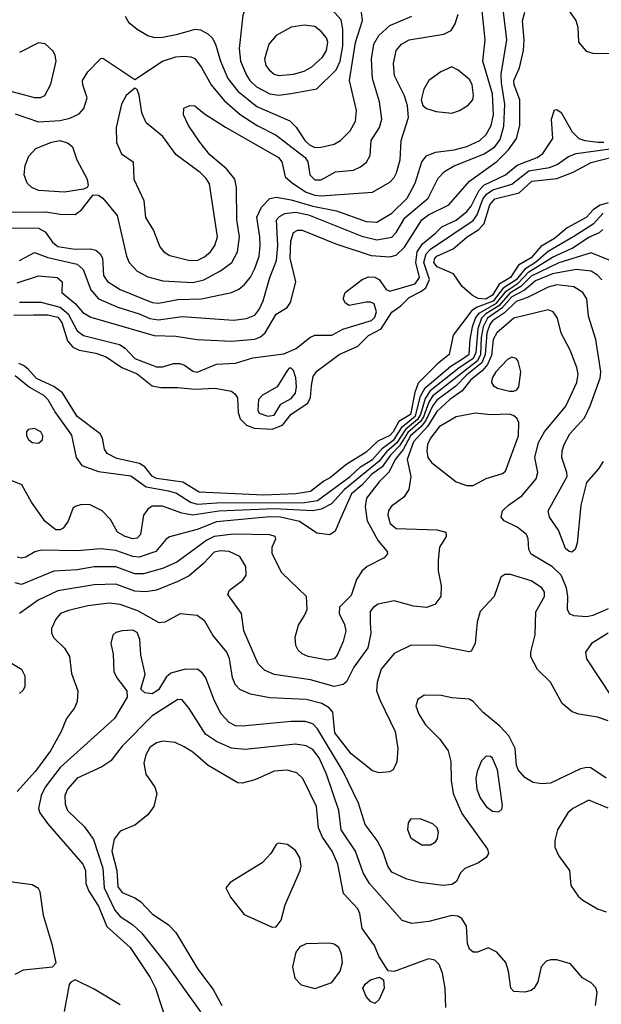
# Model space of a CAD drawing. Extents: x 1173029 to 1307123, y 522559 to 678521.
# Tile 14 of 256: x 1192456 to 1195173, y 540190 to 544789. Entities that reach past the tile are written whole.
import ezdxf

# ---------------------------------------------------------------- set-up
doc = ezdxf.new("R2010")
doc.units = 0

msp = doc.modelspace()

# ---------------------------------------------------------------- linework, layer by layer
at = {"layer": '0CON10XD'}
for points in [[(1192365, 543817.3), (1192545, 543816.1), (1192575, 543799), (1192609.4, 543749.4), (1192635, 543729.2), (1192715, 543717.1), (1192785, 543719), (1192812.7, 543712.7), (1192832.7, 543695), (1192842.6, 543675), (1192848.2, 543595), (1192865.9, 543565.9), (1192925, 543528.9), (1193075, 543469.1), (1193105, 543465.2), (1193195, 543483.1), (1193305.2, 543484.8), (1193445, 543515.4), (1193479.3, 543530.7), (1193507, 543553), (1193535, 543586.9), (1193555, 543626.9), (1193574.3, 543685), (1193579.3, 543735), (1193578.8, 543775), (1193563.7, 543866.3), (1193585.6, 543914.4), (1193625, 543954.6), (1193655, 543960.5), (1193725, 543948.4), (1193825, 543918.4), (1193936, 543896), (1194075, 543847), (1194125, 543844.3), (1194195, 543886.1), (1194266.6, 543955), (1194303.4, 544025), (1194335.2, 544124.8), (1194356.7, 544153.3), (1194398.9, 544171.1), (1194485, 544181.8), (1194545, 544196.6), (1194605.4, 544225), (1194635, 544253.6), (1194658.7, 544295), (1194669.8, 544345), (1194665, 544442.9), (1194618.9, 544595), (1194630.6, 544695), (1194614.8, 544845)], [(1193665, 544436.4), (1193725, 544444.4), (1193844.3, 544465.7), (1193935.2, 544555), (1193953.8, 544595), (1193964.9, 544665), (1193965.8, 544745.8), (1193957.9, 544787.9), (1193915, 544836.2), (1193855, 544865.7), (1193825, 544872.9), (1193644.2, 544875.8), (1193565, 544860), (1193525, 544844), (1193504.2, 544825.8), (1193498.8, 544811.2), (1193481.9, 544655), (1193487.4, 544595), (1193515, 544530.5), (1193530.8, 544505), (1193562.8, 544475), (1193625, 544443.5), (1193665, 544436.4)], [(1194998, 544865), (1195053.9, 544785), (1195062.5, 544755), (1195066.7, 544685), (1195102.6, 544642.6), (1195133.7, 544633.7), (1195325, 544629.7)], [(1192345, 543889.6), (1192578.5, 543891.5), (1192645, 543880.4), (1192715, 543879.6), (1192745, 543900.9), (1192799.5, 543970.5), (1192825, 543970), (1192845, 543955.7), (1192911.3, 543875), (1192954.7, 543684.7), (1192968.2, 543655), (1193005.6, 543615), (1193055, 543587.8), (1193125, 543569.4), (1193265, 543561.6), (1193315.8, 543574.2), (1193394.5, 543615.5), (1193447.3, 543655), (1193473.6, 543705), (1193483.2, 543775), (1193471, 543855), (1193468.8, 544005), (1193461.1, 544045), (1193422.2, 544092.2), (1193345, 544158.5), (1193297.8, 544217.8), (1193244.4, 544295), (1193222, 544345), (1193223.6, 544376.4), (1193251.7, 544388.3), (1193275, 544387.1), (1193319.8, 544349.8), (1193417.4, 544287.4), (1193664.5, 544145), (1193681.2, 544125), (1193697.1, 544055), (1193730, 544025), (1193795, 543983.9), (1193835, 543969), (1193865, 543966.5), (1194105, 543984.3), (1194185, 544030), (1194205, 544051.9), (1194215.6, 544074.4), (1194232.7, 544135), (1194237.7, 544225), (1194271.8, 544331.8), (1194267.3, 544387.3), (1194253.3, 544433.3), (1194206.7, 544526.7), (1194202.9, 544585), (1194215.5, 544645), (1194238.9, 544675), (1194275, 544694.7), (1194438.1, 544721.9), (1194470.9, 544739.1), (1194490.5, 544769.5), (1194504.7, 544815.3)], [(1192435, 544349.5), (1192545, 544312.8), (1192645, 544319.2), (1192690, 544330), (1192735, 544350), (1192756.7, 544375), (1192771.2, 544425), (1192751.2, 544485), (1192750.4, 544505), (1192774.7, 544545.3), (1192835, 544607.5), (1192845, 544610), (1192995, 544510), (1193122.9, 544595), (1193185, 544615.3), (1193225, 544618.9), (1193255, 544616.2), (1193275, 544607.3), (1193305, 544566.5), (1193350.5, 544485), (1193412.1, 544412.1), (1193485.7, 544345.7), (1193565, 544294.8), (1193655, 544249.8), (1193789.3, 544145), (1193802.6, 544125), (1193811.6, 544065), (1193835, 544040.6), (1193865, 544040.9), (1193930.8, 544079.2), (1194015, 544086.2), (1194048.4, 544101.6), (1194076.5, 544123.5), (1194092.7, 544155), (1194098.7, 544225), (1194137.3, 544285), (1194147.8, 544325), (1194137.4, 544405), (1194104.2, 544515), (1194099.8, 544605), (1194110.7, 544675), (1194133.5, 544715), (1194185, 544762.4), (1194288.5, 544805)], [(1192445, 543560.8), (1192545, 543592.8), (1192631.2, 543585), (1192655.6, 543565), (1192652.9, 543515), (1192715, 543463.4), (1192752.1, 543422.1), (1192789.1, 543399.1), (1193085, 543314.8), (1193185, 543311.2), (1193285, 543295.3), (1193445, 543287), (1193555, 543297.5), (1193581.5, 543308.5), (1193603.3, 543326.7), (1193655, 543413.1), (1193705.6, 543444.4), (1193721.1, 543468.9), (1193745.5, 543565), (1193719.8, 543675), (1193722.1, 543755), (1193735.2, 543794.8), (1193755, 543806.8), (1193775, 543805.9), (1193932.5, 543742.5), (1194097.6, 543687.6), (1194185, 543681.4), (1194215, 543689.4), (1194253.1, 543726.9), (1194335, 543855.2), (1194365, 543878), (1194461.5, 543925), (1194557.3, 544035), (1194685, 544127), (1194739, 544181), (1194776, 544235), (1194792.8, 544295), (1194792, 544415), (1194765.3, 544485), (1194763.9, 544505), (1194791.1, 544565), (1194808.8, 544645), (1194813.3, 544695), (1194805.5, 544784.5), (1194816.4, 544825)], [(1192456.2, 543665), (1192525, 543702), (1192588.6, 543678.6), (1192725, 543647), (1192752.4, 543622.4), (1192788.2, 543528.2), (1192825, 543485.8), (1192915, 543446), (1193015, 543414.8), (1193065, 543393.7), (1193105, 543387.4), (1193215, 543403.1), (1193455, 543385.8), (1193515, 543393.4), (1193555, 543409.6), (1193574.8, 543435.2), (1193594.3, 543475.7), (1193624, 543585), (1193655.4, 543664.6), (1193662.1, 543735), (1193656.4, 543855), (1193669.2, 543870.8), (1193695.4, 543884.6), (1193745, 543890.6), (1193805, 543877.1), (1194055, 543777.5), (1194125, 543761.6), (1194195, 543773.7), (1194215, 543795.3), (1194256, 543864), (1194364.7, 543955), (1194410.5, 544049.5), (1194439.9, 544080.1), (1194483.3, 544105), (1194625, 544163.2), (1194674.9, 544195.1), (1194700.6, 544229.4), (1194718.2, 544291.8), (1194722.1, 544395), (1194706.1, 544495), (1194705.7, 544534.3), (1194731.4, 544695), (1194715.3, 544825)], [(1192948.4, 544805), (1192965, 544778.2), (1193005, 544745.4), (1193055.7, 544715.7), (1193085, 544706.6), (1193125, 544707.5), (1193195, 544721.1), (1193275.8, 544745.8), (1193301.7, 544741.7), (1193335, 544723.8), (1193354.8, 544704.8), (1193371.6, 544675), (1193394.3, 544595), (1193428.3, 544515), (1193475, 544455.3), (1193563.7, 544383.7), (1193717.4, 544317.4), (1193747.9, 544287.9), (1193788.2, 544225), (1193810, 544205), (1193835, 544193)], [(1193835, 544193), (1193865, 544194.1), (1193925, 544208.6), (1193955.5, 544225), (1193999.3, 544270.7), (1194024.7, 544315.3), (1194029.1, 544365), (1193996.9, 544505), (1194025, 544682.5), (1194057.3, 544785), (1194051.8, 544835)], [(1193665, 544528.9), (1193735, 544534.2), (1193785, 544549.5), (1193821.2, 544568.8), (1193870.9, 544615), (1193889.6, 544645), (1193895.4, 544685), (1193888.8, 544705), (1193865, 544734.5), (1193835, 544757.3), (1193785, 544763.8), (1193724, 544755), (1193654.3, 544715.7), (1193620.4, 544675), (1193599.6, 544605), (1193606.7, 544575), (1193621.1, 544555), (1193645, 544534.6), (1193665, 544528.9)], [(1192358.7, 544468.7), (1192525, 544425.4), (1192553.8, 544426.2), (1192574.6, 544435.4), (1192602.4, 544487.6), (1192626.5, 544595), (1192622.6, 544622.6), (1192612.6, 544642.6), (1192575, 544677.1), (1192545, 544681.4), (1192455, 544636)], [(1194475, 544353.4), (1194510.6, 544365), (1194550.5, 544389.5), (1194573.1, 544415), (1194576.6, 544435), (1194569.5, 544485), (1194558.5, 544508.5), (1194504.3, 544554.3), (1194475, 544568.8), (1194423.8, 544546.2), (1194367.8, 544505), (1194343.5, 544465), (1194331.4, 544415), (1194339.1, 544389.1), (1194356.2, 544375), (1194401.1, 544361.1), (1194475, 544353.4)], [(1193285, 543664.7), (1193319, 543681), (1193346.9, 543705), (1193367.3, 543735), (1193379.7, 543775), (1193343.2, 544023.2), (1193327.9, 544047.9), (1193300, 544075), (1193187.7, 544157.7), (1193125, 544243.8), (1193047.4, 544307.4), (1193026.4, 544355), (1193015, 544436.7), (1193005, 544463.3), (1192995, 544470), (1192953.8, 544435), (1192931.2, 544395), (1192907.5, 544285), (1192908.6, 544215), (1192932.1, 544162.1), (1192985.9, 544125.9), (1192990, 544045), (1193036.5, 543945), (1193044.5, 543865), (1193081.1, 543805), (1193111.4, 543728.6), (1193128.9, 543705), (1193157.7, 543687.8), (1193245, 543665.3), (1193285, 543664.7)], [(1192455, 543470.2), (1192555, 543470.2), (1192646.2, 543446.2), (1192682.2, 543415), (1192725, 543335.8), (1192755, 543314.3), (1192922.3, 543272.3), (1192949.6, 543255), (1192995, 543207.3), (1193095, 543168.4), (1193125, 543167.7), (1193175, 543182.9), (1193203.8, 543183.8), (1193226, 543176), (1193265, 543147.5), (1193285, 543143.1), (1193375, 543179.6), (1193464.5, 543184.5), (1193545, 543209.4), (1193690.7, 543229.3), (1193747, 543253), (1193812, 543305), (1193834.6, 543315.4), (1193915, 543315.8), (1193965.6, 543344.4), (1194099.2, 543385), (1194115, 543400.4), (1194123.6, 543425), (1194111.7, 543461.7), (1194095, 543470), (1194075, 543470.6), (1193995, 543454), (1193978.8, 543465), (1193968, 543485), (1193976, 543515), (1194055.8, 543575), (1194085, 543587.7), (1194115, 543586.1), (1194135, 543575.5), (1194168.6, 543528.6), (1194185, 543521.4), (1194303.8, 543556.2), (1194323.7, 543585), (1194306.8, 543655), (1194313.1, 543705), (1194338.5, 543741.6), (1194398.5, 543791.5), (1194428.6, 543821.4), (1194495, 543852.4), (1194545, 543893.9), (1194565, 543918.4), (1194600.1, 543989.9), (1194624.3, 544015.7), (1194725, 544064.8), (1194780.2, 544109.8), (1194873.3, 544145), (1194900, 544165), (1194945.8, 544235), (1194940.8, 544325), (1194955, 544367.5), (1194965, 544370), (1194985.9, 544355.9), (1195036, 544265), (1195068.6, 544235), (1195096, 544225), (1195158, 544218), (1195185, 544217.5)], [(1192665, 543983.6), (1192545, 543991.1), (1192512.5, 544005), (1192491.8, 544025), (1192476.7, 544065), (1192481.9, 544108.1), (1192498.5, 544151.5), (1192532.2, 544187.8), (1192605, 544218), (1192644.7, 544225.3), (1192683.3, 544213.3), (1192703.1, 544195), (1192723.2, 544135), (1192772.1, 544045), (1192775.7, 544014.3), (1192771.2, 544005), (1192755, 543997.8), (1192665, 543983.6)], [(1192428.5, 543408.5), (1192520.2, 543410.2), (1192588.5, 543411.5), (1192635, 543400.2), (1192653.9, 543375), (1192679.1, 543289.1), (1192705, 543259), (1192735, 543245.9), (1192811.5, 543231.5), (1192860, 543215), (1192934.2, 543164.2), (1193005, 543134.8), (1193075, 543079.8), (1193115, 543071.6), (1193195, 543071.2), (1193275, 543062.8), (1193368.1, 543068.1), (1193445, 543054.1), (1193461.8, 543041.8), (1193473, 543023), (1193477.1, 542955), (1193485.7, 542925), (1193515, 542895.2), (1193551.4, 542881.3), (1193635, 542876.6), (1193684.6, 542895.4), (1193725, 542946.8), (1193801.5, 542998.5), (1193814.8, 543025.2), (1193818.8, 543081.2), (1193826.9, 543123.1), (1193845, 543147.6), (1193949.1, 543225), (1194036.3, 543263.7), (1194085, 543313.6), (1194144, 543346), (1194195, 543423.4), (1194237, 543453), (1194275, 543492.3), (1194330.7, 543519.3), (1194352.7, 543537.3), (1194370, 543575), (1194344.2, 543655), (1194354.2, 543695.8), (1194375, 543717.6), (1194575, 543851.7), (1194592.3, 543877.7), (1194619.4, 543950.6), (1194636.5, 543975), (1194666.1, 543993.9), (1194755, 544020.9), (1194835, 544084), (1194930.6, 544099.4), (1194966.7, 544113.3), (1195020.1, 544149.9), (1195055, 544164.5), (1195215, 544185.7)], [(1195205, 543933.2), (1195167.5, 543922.5), (1195136.9, 543903.1), (1195102.4, 543865), (1195013.2, 543816.8), (1194955, 543767.1), (1194889.7, 543730.3), (1194845, 543676.7), (1194786.8, 543643.2), (1194748.8, 543585), (1194695.9, 543554.1), (1194665, 543502.6), (1194634.3, 543484.3), (1194597.8, 543487.8), (1194570.9, 543500.9), (1194523.3, 543543.3), (1194482.3, 543602.3), (1194405.5, 543635), (1194390.9, 543655), (1194395, 543674.6), (1194405, 543684.3), (1194481, 543719), (1194545.8, 543775), (1194601.4, 543808.6), (1194625, 543837.3), (1194651.7, 543925), (1194675, 543952.3), (1194788.9, 543981.1), (1194847.8, 544035), (1194965, 544048.1), (1195042.2, 544077.8), (1195125, 544122.2), (1195235, 544149.7)], [(1195181.5, 543885), (1195135, 543834.1), (1195045, 543776.7)], [(1192435, 543126.6), (1192502.3, 543072.3), (1192567.7, 543035), (1192587.7, 543015), (1192623.6, 542953.6), (1192698.4, 542848.4), (1192720.8, 542745), (1192747.1, 542707.1), (1192825, 542678.4), (1192975, 542658.9), (1193046.7, 542606.7), (1193151.1, 542588.9), (1193188.4, 542578.4), (1193254.7, 542535), (1193285, 542525.8), (1193377.1, 542532.9), (1193786.1, 542533.9), (1193846.6, 542543.4), (1194000.7, 542655), (1194048.9, 542701.1), (1194105, 542735.7), (1194151.6, 542788.4), (1194205, 542828.3), (1194242.1, 542887.9), (1194305, 542938.7), (1194328.6, 543031.4), (1194349.7, 543070.3), (1194469.7, 543170.3), (1194525.2, 543204.8), (1194555, 543227.5), (1194559.6, 543295), (1194572, 543355), (1194585.7, 543395), (1194601.8, 543418.2), (1194683.2, 543465), (1194728.9, 543521.1), (1194785, 543558.8), (1194835, 543611), (1194945, 543679.8), (1195037.5, 543722.5), (1195115, 543774), (1195165.1, 543794.9), (1195180.2, 543809.8)], [(1195045, 543776.7), (1194924.2, 543705.8), (1194866.1, 543655), (1194815.2, 543624.8), (1194775, 543574.9), (1194715, 543535), (1194667.4, 543475), (1194592.7, 543447.3), (1194568.9, 543431.1), (1194481.3, 543315), (1194462.5, 543225), (1194408.5, 543181.5), (1194318.2, 543091.8), (1194301.3, 543048.7), (1194281.1, 542945), (1194226.8, 542913.2), (1194201, 542865), (1194185, 542847.6), (1194129.8, 542820.2), (1194075, 542769), (1193979.4, 542710.6), (1193908.8, 542651.2), (1193876.4, 542633.6), (1193814.8, 542584.8), (1193746.1, 542573.9), (1193595, 542568.1), (1193295, 542582.6), (1193218.6, 542628.6), (1193095, 542646.1), (1193075, 542657.8), (1193040.2, 542700.2), (1193016.7, 542716.7), (1192910.1, 542740.1), (1192865, 542763.5), (1192853.3, 542783.3), (1192844, 542834), (1192832.7, 542855), (1192725, 542936), (1192656.2, 543046.2), (1192616.6, 543076.6), (1192535, 543113.4), (1192496.3, 543156.3), (1192475, 543174), (1192452.8, 543182.8)], [(1195225, 543659.2), (1195125, 543700.2), (1194975, 543654), (1194845, 543591.5), (1194796.9, 543543.1), (1194745, 543511.7), (1194695, 543452.9), (1194633, 543415), (1194613.6, 543395), (1194595.9, 543345), (1194587, 543235), (1194575, 543206.6), (1194507.9, 543162.1), (1194373.9, 543056.1), (1194349.8, 543020.2), (1194328.2, 542945), (1194315, 542922.4), (1194257.7, 542875), (1194217.3, 542812.7), (1194169.8, 542770.2), (1194133.8, 542725), (1193973, 542595), (1193912.2, 542527.8), (1193865, 542503.7), (1193825, 542495.8), (1193645, 542505.1), (1193386.1, 542493.9), (1193264.9, 542474.9), (1193214.5, 542484.5), (1193122.7, 542517.3), (1193075, 542516.9), (1193055, 542503.8), (1193034, 542475), (1193021.1, 542385), (1193005, 542367.1), (1192985, 542363.9), (1192948.6, 542375), (1192912.9, 542395), (1192880, 542455), (1192841.2, 542495), (1192785, 542522.5), (1192745, 542524.2), (1192715, 542516.2), (1192705, 542506.7), (1192682.9, 542447.1), (1192659.2, 542415), (1192645, 542406.9), (1192625, 542406.9), (1192575, 542446), (1192511.5, 542535), (1192467.2, 542617.2), (1192385, 542649.5)], [(1195174.8, 543574.8), (1195155.6, 543595.6), (1195125, 543615.2), (1195055, 543622.3), (1194945, 543602.6), (1194865, 543569), (1194814.1, 543525.9), (1194755, 543495), (1194708.9, 543441.1), (1194642, 543395), (1194621, 543355), (1194611.4, 543305), (1194608.1, 543225), (1194594, 543196), (1194385, 543031.1), (1194367, 543003), (1194342.3, 542935), (1194328, 542912), (1194269.1, 542860.9), (1194231.1, 542798.9), (1194188.1, 542755), (1194149.2, 542700.8), (1194099.2, 542665), (1194055.1, 542614.9), (1194006.4, 542575), (1193956.7, 542463.3), (1193930, 542400), (1193905, 542383.8), (1193845, 542391.4), (1193763.3, 542445), (1193675, 542466.1), (1193625, 542466.7), (1193375, 542443.3), (1193285, 542407.9), (1193156.8, 542373.2), (1193138.6, 542361.4), (1193091.9, 542305), (1193015, 542279.4), (1192985, 542282.4), (1192905, 542309.8), (1192835, 542317.4), (1192725, 542308.3), (1192558.3, 542311.7), (1192526.7, 542303.3), (1192485, 542278.9), (1192465, 542274), (1192445, 542278.2)], [(1195181.2, 542725), (1195159.3, 542690.7), (1195103.1, 542626.9), (1195077.9, 542522.1), (1195060.4, 542345), (1195050.6, 542315), (1195035, 542302.2), (1195022, 542305), (1195005, 542320), (1194973.3, 542405), (1194931.5, 542465), (1194924.5, 542495), (1195012.7, 542655), (1195011.8, 542675), (1194988.2, 542745), (1194989.7, 542775), (1194999.3, 542805), (1195026.1, 542855), (1195095, 542929.1), (1195120.7, 542985), (1195166.9, 543115), (1195170.7, 543145), (1195147.5, 543295), (1195113.4, 543405), (1195105.3, 543485), (1195086.4, 543515), (1195045, 543541.8), (1194965, 543550.2), (1194925, 543540), (1194828.4, 543491.6), (1194775, 543472.9), (1194720.1, 543419.9), (1194665, 543382.3), (1194652, 543365), (1194638.5, 543325), (1194630.7, 543225), (1194614.1, 543185.9), (1194545, 543130.4), (1194493.2, 543076.8), (1194405, 543012.3), (1194385, 542984.3), (1194353, 542917.1), (1194331.1, 542888.9), (1194281.1, 542845), (1194247.6, 542782.4), (1194210.4, 542735), (1194182.7, 542677.3), (1194135, 542631.3), (1194076.3, 542555), (1194069.5, 542515), (1194079, 542449), (1194130.7, 542355), (1194172.5, 542305), (1194174.5, 542295), (1194158.1, 542275), (1194078.9, 542235), (1194055.4, 542215), (1194030, 542175), (1194005, 542100), (1193950, 542045), (1193947.8, 542015), (1193973.8, 541965), (1193980, 541935), (1193967.2, 541885), (1193939, 541821), (1193925, 541803.9), (1193895, 541797.5), (1193804, 541815), (1193775, 541827.8), (1193757.1, 541845), (1193746.4, 541866.4), (1193742.5, 541905), (1193759.1, 541960.9), (1193787, 542007), (1193799.4, 542035), (1193795.6, 542095), (1193681.2, 542205), (1193636.4, 542295), (1193635.6, 542325), (1193652.5, 542365), (1193650, 542375), (1193625, 542383.3), (1193455, 542386.2), (1193365, 542375.5), (1193331, 542359), (1193190.4, 542255), (1193124.2, 542225.8), (1193035, 542201.3), (1192995, 542200.4), (1192905, 542233.2), (1192805, 542233.1), (1192725, 542220.2), (1192616.6, 542213.4), (1192465, 542151.3), (1192435, 542158.9)], [(1195205, 542037.8), (1195133.5, 542006.5), (1195105, 542000.3), (1195045, 542004.6), (1195025, 542014.4), (1195015.6, 542035), (1195016.5, 542095), (1195010.2, 542135), (1194984.7, 542195), (1194945, 542234.2), (1194845, 542293.6), (1194833.8, 542315), (1194831.2, 542365), (1194822.7, 542385), (1194779.5, 542419.5), (1194719.3, 542449.3), (1194705.6, 542465), (1194711.5, 542495), (1194738.7, 542521.3), (1194803.1, 542566.9), (1194869.3, 542645), (1194876.6, 542675), (1194862.8, 542745), (1194879.7, 542815), (1194907.6, 542865), (1195006.6, 542983.4), (1195059.1, 543095), (1195064, 543134), (1195058, 543165), (1195027.3, 543245), (1194985.6, 543325), (1194968.2, 543395), (1194947.5, 543425), (1194925, 543434.4), (1194764.6, 543395), (1194685, 543326.6), (1194668.5, 543295), (1194659.6, 543220.4), (1194641.4, 543178.6), (1194618.7, 543151.3), (1194561.5, 543105), (1194523.1, 543055), (1194465, 543015.9), (1194405, 542959.9), (1194361.5, 542888.6), (1194295, 542816.9), (1194266.8, 542735), (1194284, 542655), (1194274.5, 542595), (1194251.2, 542558.8), (1194191.1, 542515), (1194178.8, 542495), (1194175.3, 542475), (1194186.7, 542436.7), (1194215, 542413.1), (1194407, 542407), (1194446.7, 542395), (1194448.8, 542375), (1194417.5, 542325), (1194411.1, 542265), (1194411.5, 542215), (1194425.6, 542145), (1194422.9, 542095), (1194395, 542058), (1194357, 542043), (1194295, 542050), (1194205, 542074.1), (1194130.4, 542059.6), (1194108.8, 542045), (1194094.1, 542025), (1194092.9, 541972.9), (1194096.4, 541923.7), (1194082.5, 541855), (1194016.7, 541765), (1193983.3, 541696.7), (1193966.7, 541683.3), (1193925, 541674.1), (1193815, 541705.7), (1193645, 541730.8), (1193600.6, 541750.6), (1193570.9, 541780.9), (1193503.5, 541935), (1193492.2, 542015), (1193428.1, 542105), (1193437.1, 542125), (1193498.8, 542171.2), (1193513.6, 542195), (1193513.1, 542235), (1193485, 542281.5), (1193435, 542305.7), (1193395, 542307.8), (1193365, 542301.7), (1193315, 542248.7), (1193247.8, 542192.2), (1193195.2, 542164.8), (1193095, 542124.7), (1193045, 542117.5), (1192995, 542119.4), (1192905, 542153.1), (1192805, 542149.1), (1192635, 542122.2), (1192542.7, 542077.3), (1192455.7, 542015)], [(1194743.7, 543053.7), (1194765, 543054.4), (1194778.9, 543061.1), (1194788.1, 543075), (1194797.3, 543145), (1194784.5, 543195), (1194775, 543207.5), (1194755, 543213.5), (1194735, 543201.5), (1194680.3, 543145), (1194662.5, 543115), (1194659.5, 543095), (1194669.2, 543079.2), (1194687.8, 543067.8), (1194743.7, 543053.7)], [(1193615, 542936.8), (1193645, 542942.6), (1193676, 542994), (1193725, 543020), (1193744.7, 543045), (1193749.3, 543075), (1193745.8, 543115.8), (1193735, 543150), (1193725, 543161.2), (1193715, 543161.2), (1193707, 543153), (1193659.4, 543075), (1193590, 543035), (1193572.2, 543015), (1193568.9, 542965), (1193575, 542951.9), (1193615, 542936.8)], [(1194575, 542613.3), (1194635, 542646.5), (1194710.9, 542669.1), (1194725, 542680), (1194786.8, 542845), (1194787.5, 542907.5), (1194778.1, 542928.1), (1194765, 542938.8), (1194745, 542946.2), (1194655, 542944.3), (1194585, 542952.2), (1194495, 542934.7), (1194415, 542888.2), (1194375.3, 542835), (1194360.6, 542805), (1194357.3, 542775), (1194363.2, 542745), (1194380.3, 542720.3), (1194495, 542630), (1194545, 542613.3), (1194575, 542613.3)], [(1192545, 542811.4), (1192562.9, 542827.1), (1192564.3, 542845), (1192555, 542864), (1192525, 542880), (1192496.7, 542875), (1192488.8, 542865), (1192488, 542845), (1192498.3, 542828.3), (1192515, 542814.2), (1192545, 542811.4)], [(1195205, 541514.3), (1195155, 541531.1), (1195067.5, 541545), (1195036.4, 541556.4), (1194990, 541595), (1194935.4, 541695.4), (1194874.4, 541754.4), (1194843.2, 541813.2), (1194843.1, 541835), (1194864.7, 541915.3), (1194866.3, 542023.7), (1194907.7, 542095), (1194908.2, 542115), (1194894.4, 542135), (1194845, 542167.7), (1194748.5, 542198.5), (1194722.9, 542197.1), (1194704.2, 542185.8), (1194672.5, 542095), (1194607.1, 542025), (1194592.9, 541975), (1194584.2, 541875), (1194565, 541840), (1194553.6, 541836.4), (1194405, 541866.2), (1194285, 541868.5), (1194205, 541829.1), (1194144.8, 541755.2), (1194125.4, 541695.4), (1194123.6, 541655), (1194139.7, 541609.7), (1194210, 541465), (1194222.9, 541385), (1194217.4, 541322.6), (1194201.2, 541285), (1194184.2, 541275.8), (1194135, 541271.1), (1194105, 541281.5), (1194005, 541360), (1193927.6, 541457.6), (1193918.2, 541555), (1193901.8, 541575), (1193867.8, 541595), (1193795, 541614.2), (1193625, 541622.4), (1193535, 541638.9), (1193485, 541660), (1193465, 541682.9), (1193450, 541715), (1193435.9, 541805), (1193424.1, 541835), (1193358.5, 541915), (1193320.5, 541980.5), (1193285, 542007.1), (1193205.6, 542014.4), (1193135, 541975.6), (1193107.9, 541972.1), (1193008.3, 542028.3), (1192925, 542057.1), (1192875, 542063.8), (1192775, 542051.9), (1192685, 542030), (1192647.1, 542015), (1192625, 541990), (1192604.4, 541945), (1192604.4, 541925), (1192615, 541904.2), (1192665, 541853.1), (1192689.5, 541815), (1192698.8, 541735), (1192728.5, 541655), (1192725.6, 541605), (1192712.5, 541575), (1192675.7, 541525), (1192650.5, 541465), (1192600.9, 541375), (1192530.7, 541279.3), (1192444.6, 541185)], [(1194126, 540955), (1194069.4, 541029.4), (1194039.2, 541129.2), (1193967.7, 541277.7), (1193847.1, 541477.1), (1193825, 541499.7), (1193790.5, 541510.5), (1193725, 541511.4), (1193495, 541489.6), (1193465, 541491.5), (1193435, 541506.5), (1193397.2, 541547.2), (1193365, 541611.4), (1193325.2, 541715.2), (1193308.7, 541738.7), (1193286.3, 541756.3), (1193225, 541754.7), (1193162.6, 541737.4), (1193141.2, 541718.8), (1193105, 541658.8), (1193075, 541640.9), (1193041.2, 541645), (1193023, 541663), (1193042.9, 541732.9), (1193022.7, 541822.7), (1193018.1, 541895), (1193005, 541927.3), (1192985, 541937.5), (1192935, 541934.4), (1192905, 541927.1), (1192891.2, 541915), (1192882.5, 541875), (1192892.9, 541825), (1192895.7, 541745), (1192910, 541715), (1192956.7, 541655), (1192958, 541625), (1192898.8, 541525), (1192645, 541296.6), (1192575.7, 541205), (1192557.4, 541165), (1192544.7, 541105), (1192550.4, 541085), (1192585.6, 541035.6), (1192750.6, 540845), (1192763.6, 540815), (1192765.9, 540755), (1192779.3, 540719.3), (1192825, 540648.5), (1192863.5, 540553.5), (1192972.8, 540455), (1193065.6, 540315.6), (1193090, 540265), (1193150, 540085)], [(1195204.3, 541924.3), (1195127.1, 541875), (1195099.4, 541835), (1195103.6, 541803.6), (1195221.4, 541625)], [(1192402.5, 541792.5), (1192465, 541756), (1192480, 541725), (1192480, 541675), (1192472.7, 541657.3), (1192455, 541642.5)], [(1195195, 541247.2), (1195124.1, 541294.1), (1195105, 541296.8), (1195075, 541289.6), (1194935, 541223.6), (1194895, 541219.5), (1194855, 541226.5), (1194815, 541250), (1194784.4, 541285), (1194776.6, 541306.6), (1194770.5, 541385), (1194740.9, 541445), (1194699.6, 541489.6), (1194619.2, 541555), (1194575, 541604), (1194555, 541615.8), (1194475, 541621.4), (1194425, 541632.9), (1194345, 541633.8), (1194315.9, 541614.1), (1194306, 541585), (1194320, 541545), (1194351.4, 541495), (1194419.4, 541429.4), (1194456.9, 541375), (1194470.4, 541325), (1194471.1, 541235), (1194480.9, 541175), (1194521.9, 541081.9), (1194641.5, 540915), (1194645.6, 540895), (1194634.7, 540875.3), (1194599.4, 540850.6), (1194536, 540824), (1194515.8, 540805), (1194495.8, 540764.2), (1194475, 540750), (1194435, 540745.7), (1194325, 540759.6), (1194265, 540774.7), (1194195, 540807.1), (1194175.3, 540835), (1194151.8, 540905), (1194126, 540955)], [(1195146.1, 540185), (1195153.3, 540245), (1195147.8, 540267.8), (1195125, 540290.6), (1195084.6, 540314.6), (1195028.6, 540378.6), (1194965, 540397.8), (1194935, 540398.6), (1194915, 540391.2), (1194892, 540365), (1194876, 540295), (1194858.8, 540265), (1194845, 540254.2), (1194815, 540247.5), (1194765, 540250.8), (1194750.8, 540265), (1194739.2, 540345), (1194727.1, 540385), (1194685, 540434), (1194645, 540454), (1194595, 540434.4), (1194574.5, 540434.5), (1194557.1, 540447.1), (1194548.2, 540475), (1194543.6, 540555), (1194521.8, 540591.8), (1194502.7, 540602.7), (1194475, 540605.3), (1194366.6, 540576.6), (1194287.9, 540567.9), (1194242.4, 540582.4), (1194090, 540755), (1194061.4, 540805), (1194024.7, 540905), (1193957.7, 541005), (1193946.8, 541095), (1193889.4, 541265), (1193855, 541342), (1193825, 541380.9), (1193795, 541396.9), (1193744.7, 541404.7), (1193509.7, 541379.7), (1193445, 541387.2), (1193375, 541417.2), (1193325, 541451.6), (1193247.5, 541572.5), (1193215, 541613.1), (1193195, 541614.5), (1193075, 541537.8), (1192934.4, 541395.6), (1192882.4, 541327.6), (1192840.4, 541299.6), (1192725, 541246.7), (1192680, 541195), (1192667.5, 541165), (1192668.9, 541125), (1192679.6, 541095), (1192759.7, 541019.7), (1192800.7, 540960.7), (1192845, 540825.7), (1192850.9, 540735), (1192900.2, 540630.2), (1192925, 540601.1), (1192983.7, 540563.7), (1193025, 540523.4), (1193144.1, 540374.1), (1193300.9, 540155)], [(1194446.7, 540175), (1194442.9, 540265), (1194430.7, 540335), (1194415, 540375.6), (1194395, 540396.5), (1194365, 540402.1), (1194205, 540342.9), (1194176.9, 540346.9), (1194133.5, 540415), (1194113.1, 540465), (1194056.4, 540545), (1194044.5, 540615), (1194035, 540635.8), (1193968.2, 540708.2), (1193941.9, 540845), (1193915.3, 540905), (1193871.1, 540971.1), (1193852.5, 541015), (1193842.2, 541115), (1193779.4, 541245), (1193751.2, 541271.2), (1193705, 541283.8), (1193645, 541278.9), (1193555, 541239.5), (1193495, 541223.3), (1193475, 541224.4), (1193336.4, 541306.4), (1193265, 541368.5), (1193225, 541392.7), (1193183.3, 541413.3), (1193125, 541419.2), (1193095, 541411.1), (1193065, 541389.6), (1193045.3, 541355), (1193037, 541317), (1193046.1, 541265), (1193087.5, 541205), (1193096.5, 541175), (1193083.6, 541115), (1193055.4, 541075), (1192995, 541027.3), (1192925, 540998.5), (1192897.6, 540962.4), (1192886.6, 540905), (1192909.8, 540815), (1192915, 540738.6), (1192935, 540712.3), (1192995, 540687.5), (1193020.5, 540670.5), (1193075, 540612.9), (1193151.4, 540561.4), (1193186.2, 540526.2), (1193287.7, 540355), (1193360.1, 540260.1), (1193400, 540185)], [(1194695, 541088.8), (1194708.3, 541101.7), (1194710.8, 541119.2), (1194688.3, 541285), (1194665, 541339.4), (1194655, 541347.8), (1194635, 541349.5), (1194612.6, 541327.4), (1194592.4, 541277.6), (1194587.3, 541245), (1194591.3, 541195), (1194606.8, 541155), (1194635, 541114.4), (1194665, 541092.9), (1194695, 541088.8)], [(1195205, 541106.1), (1195115, 541143.6), (1195039.2, 541105), (1195017.1, 541085), (1194967.8, 541005), (1194955.5, 540955), (1194956.2, 540925), (1194972.3, 540885), (1195024.3, 540815), (1195030, 540745), (1195065.3, 540695.3), (1195086.6, 540676.6), (1195155, 540636.9), (1195195, 540622.2)], [(1194375, 540932.9), (1194335, 540934), (1194284.2, 540965), (1194268.6, 541005), (1194272.7, 541037.3), (1194285, 541056.7), (1194325, 541058), (1194384.5, 541034.5), (1194405, 541016), (1194411.4, 540995), (1194406.6, 540963.4), (1194393.8, 540945), (1194375, 540932.9)], [(1193635, 540550.6), (1193655, 540552.9), (1193676.9, 540583.1), (1193695.9, 540655), (1193766.9, 540815), (1193770.6, 540835), (1193764.4, 540875), (1193745, 540909.2), (1193706.8, 540936.8), (1193665, 540943.3), (1193655, 540937.5), (1193630, 540895), (1193589.5, 540850.5), (1193440.1, 540759.9), (1193419.5, 540735), (1193440.6, 540690.6), (1193505, 540609.4), (1193635, 540550.6)], [(1192435, 540331.4), (1192475, 540350.6), (1192610, 540365), (1192626.1, 540383.9), (1192609.4, 540465), (1192567.9, 540605), (1192552.2, 540715), (1192545, 540730.8), (1192515, 540747.7), (1192365, 540768.4)], [(1193835, 540264.5), (1193915, 540292.5), (1193953.3, 540345), (1193964, 540385), (1193959.2, 540425), (1193947.3, 540455), (1193925, 540471.3), (1193903.5, 540476.5), (1193795, 540472.7), (1193765, 540459.2), (1193746.3, 540433.7), (1193730.9, 540365), (1193741.7, 540311.7), (1193771.7, 540281.7), (1193835, 540264.5)], [(1192925, 540188.2), (1192805, 540261.5), (1192715, 540304.3), (1192695.6, 540294.4), (1192687.8, 540282.2), (1192663.8, 540156.2)], [(1194115, 540193.3), (1194095, 540204), (1194075, 540227.5), (1194058.9, 540265), (1194070, 540285), (1194094.3, 540305), (1194137.1, 540317.1), (1194156.2, 540305), (1194158.9, 540265), (1194135, 540212), (1194115, 540193.3)]]:
    msp.add_lwpolyline(points, dxfattribs=at)

doc.saveas('drawing.dxf')
